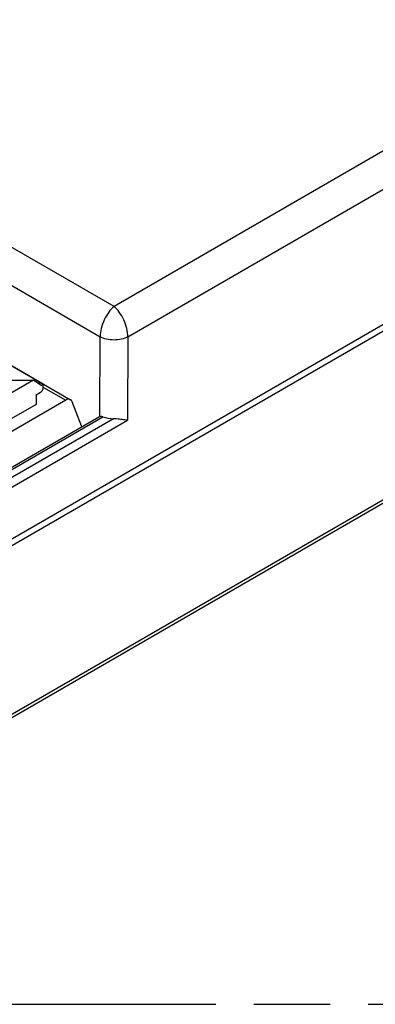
# Model space of a CAD drawing. Header units: millimetres. Extents: x 0 to 210, y 0 to 297.
# Tile 21 of 23: x 85 to 94, y 208 to 233. Entities that reach past the tile are written whole.
import ezdxf

# ---------------------------------------------------------------- set-up
doc = ezdxf.new("R2010")
doc.units = ezdxf.units.MM
doc.header["$LTSCALE"] = 19.36
doc.linetypes.add('PHANTOM', pattern=[0.8, 0.45, -0.05, 0.1, -0.05, 0.1, -0.05])
doc.layers.get('0').update_dxf_attribs({"linetype": 'CONTINUOUS'})
doc.layers.add('DEFAULT_3', color=7, linetype='PHANTOM')

msp = doc.modelspace()

# ---------------------------------------------------------------- linework, layer by layer
at = {"color": 9, "linetype": 'CONTINUOUS'}
for p, q in [((123.87, 246.5527), (87.2278, 225.3975)), ((80.6782, 217.0465), (131.3315, 246.291)), ((87.5814, 224.6275), (124.3654, 245.8647)), ((132.7371, 242.8125), (79.2072, 211.9072)), ((87.2278, 225.3975), (77.6414, 230.9321)), ((77.1459, 230.2467), (86.8743, 224.6301)), ((86.8653, 222.6005), (86.8743, 224.6301)), ((87.5814, 224.6275), (87.5719, 222.51)), ((85.4315, 223.3453), (85.9994, 223.0174)), ((79.0872, 218.0594), (86.9443, 222.5957)), ((87.2164, 222.5482), (79.2644, 217.9571)), ((79.3704, 217.7749), (87.5719, 222.51))]:
    msp.add_line(p, q, dxfattribs=at)
at = {"color": 7, "linetype": 'CONTINUOUS'}
for p, q in [((131.3887, 246.4835), (80.6299, 217.178)), ((132.8297, 242.7832), (79.0957, 211.76)), ((76.932, 228.3369), (86.1244, 223.0298)), ((85.4292, 223.4231), (84.2625, 224.0967)), ((83.9822, 223.5237), (85.1792, 223.5237)), ((85.1792, 223.5237), (84.5807, 223.1781)), ((85.3792, 223.3942), (85.1792, 223.5237)), ((85.3792, 223.4519), (85.2901, 223.4519)), ((85.3792, 223.3942), (85.4292, 223.4231)), ((85.4292, 223.3414), (85.4292, 223.4231)), ((85.9994, 223.0174), (83.9115, 221.8119)), ((85.2525, 223.1577), (85.3585, 223.2189)), ((85.2525, 223.1577), (85.2525, 222.9127)), ((85.2525, 222.9127), (84.4393, 222.4433)), ((86.4121, 222.3391), (86.1655, 222.979)), ((86.8615, 222.5985), (79.0122, 218.0668)), ((86.8653, 222.6005), (86.8614, 222.5985))]:
    msp.add_line(p, q, dxfattribs=at)
msp.add_ellipse((87.2189, 222.837), major_axis=(0.5, 0), ratio=0.5774651, start_param=-2.1522725, end_param=-1.575832, dxfattribs=at)
at = {"color": 9, "linetype": 'CONTINUOUS'}
for points, knots in [([(87.2278, 225.3975), (87.1773, 225.3562), (87.083, 225.2495), (86.974, 225.0594), (86.8984, 224.8482), (86.8752, 224.7006), (86.8743, 224.6301)], [0, 0, 0, 0, 0.2261164, 0.4873928, 0.7556765, 1, 1, 1, 1]), ([(87.5814, 224.6275), (87.5802, 224.698), (87.5581, 224.846), (87.4826, 225.058), (87.3733, 225.2489), (87.2786, 225.356), (87.2279, 225.3975)], [0, 0, 0, 0, 0.2437065, 0.5120148, 0.7735988, 1, 1, 1, 1]), ([(87.5814, 224.6275), (87.531, 224.5994), (87.4141, 224.5588), (87.2278, 224.5401), (87.0415, 224.5604), (86.9247, 224.6017), (86.8743, 224.6301)], [0, 0, 0, 0, 0.2365815, 0.4996382, 0.7629317, 1, 1, 1, 1])]:
    msp.add_open_spline(points, degree=3, knots=knots, dxfattribs=at)
at = {"color": 7, "linetype": 'CONTINUOUS'}
for points, knots in [([(85.3585, 223.2189), (85.3795, 223.231), (85.4127, 223.2693), (85.4292, 223.3172), (85.4292, 223.3414)], [0, 0, 0, 0, 0.4999983, 1, 1, 1, 1]), ([(86.1244, 223.0298), (86.1076, 223.0395), (86.0614, 223.0465), (86.0201, 223.0293), (85.9994, 223.0174)], [0, 0, 0, 0, 0.4491392, 1, 1, 1, 1]), ([(86.1655, 222.979), (86.1634, 222.9845), (86.1542, 223.0045), (86.1384, 223.0217), (86.1244, 223.0298)], [0, 0, 0, 0, 0.2687856, 1, 1, 1, 1]), ([(86.9443, 222.5957), (86.9369, 222.5985), (86.9118, 222.6066), (86.8823, 222.6086), (86.8653, 222.6005)], [0, 0, 0, 0, 0.2964163, 1, 1, 1, 1]), ([(87.5719, 222.51), (87.5478, 222.5116), (87.4802, 222.5195), (87.3624, 222.5371), (87.2677, 222.5481), (87.2164, 222.5482)], [0, 0, 0, 0, 0.202802, 0.5704377, 1, 1, 1, 1])]:
    msp.add_open_spline(points, degree=3, knots=knots, dxfattribs=at)
at = {"layer": 'DEFAULT_3', "color": 7, "linetype": 'PHANTOM'}
msp.add_line((50.1286, 207.68), (150.1286, 207.68), dxfattribs=at)

doc.saveas('drawing.dxf')
